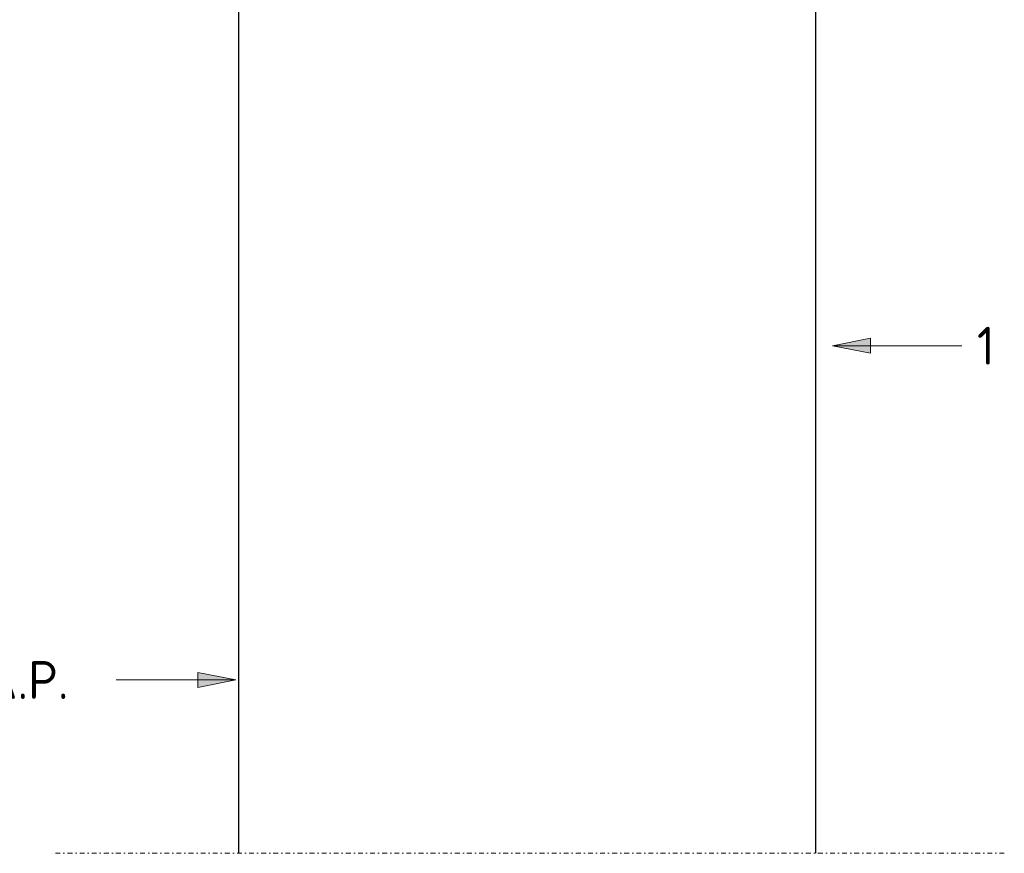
# Model space of a CAD drawing. Header units: millimetres. Extents: x -236694 to -141708, y -41476 to 103952.
# Tile 23 of 103: x -191185 to -189885, y -1440 to -340. Entities that reach past the tile are written whole.
import ezdxf

# ---------------------------------------------------------------- set-up
doc = ezdxf.new("R2010")
doc.units = ezdxf.units.MM
doc.linetypes.add('Dash dot', pattern=[15.875, 6.35, -4.7625, 0, -4.7625])
for name, color, linetype, lineweight in [('N-CO-SC-STAALVORM-G', 10, 'Continuous', 25), ('X-XX-AL-CONSTRUCTIELIJN-G-2', 7, 'Dash dot', 18), ('X-XX-AL-T25-1', 250, 'Continuous', 13), ('X-XX-AL-T25-2', 7, 'Continuous', 13)]:
    doc.layers.add(name, color=color, linetype=linetype, lineweight=lineweight)
doc.styles.add('NLCS-ISO_1', font='NLCS-ISO.ttf', dxfattribs={"height": 50})

msp = doc.modelspace()

# ---------------------------------------------------------------- hatches: boundary and pattern name
at = {"layer": 'X-XX-AL-T25-1'}
for points in [[(-190111.9, -770.2), (-190061.9, -780.2), (-190061.9, -760.2)], [(-190899.7, -1211.3), (-190949.7, -1201.3), (-190949.7, -1221.3)]]:
    msp.add_hatch(color=256, dxfattribs=at).paths.add_polyline_path(points, flags=0)

# ---------------------------------------------------------------- linework, layer by layer
at = {"layer": 'N-CO-SC-STAALVORM-G'}
for p, q in [((-190896.2, -190), (-190896.2, -1440)), ((-190134.2, -1440), (-190134.2, -190))]:
    msp.add_line(p, q, dxfattribs=at)
at = {"layer": 'X-XX-AL-CONSTRUCTIELIJN-G-2'}
msp.add_line((-189885.2, -1440), (-191145.2, -1440), dxfattribs=at)
at = {"layer": 'X-XX-AL-T25-1'}
for p, q in [((-190061.9, -760.2), (-190111.9, -770.2)), ((-190061.9, -780.2), (-190061.9, -760.2)), ((-190111.9, -770.2), (-190061.9, -780.2)), ((-190111.9, -770.2), (-189941.4, -770.2)), ((-190899.7, -1211.3), (-190949.7, -1201.3)), ((-190949.7, -1201.3), (-190949.7, -1221.3)), ((-191056.1, -1211.3), (-191057.5, -1211.3)), ((-190899.7, -1211.3), (-191056.1, -1211.3)), ((-190949.7, -1221.3), (-190899.7, -1211.3))]:
    msp.add_line(p, q, dxfattribs=at)

# ---------------------------------------------------------------- texts
at = {"layer": 'X-XX-AL-T25-2', "char_height": 50, "attachment_point": 1, "style": 'NLCS-ISO_1'}
for s, insert, width in [('1', (-189921.4, -745.2), 30.464), ('Paalpuntniveau = -18.000 N.A.P.', (-192052.5, -1186.3), 1181.687)]:
    msp.add_mtext(s, dxfattribs=dict(at, insert=insert, width=width))

doc.saveas('drawing.dxf')
